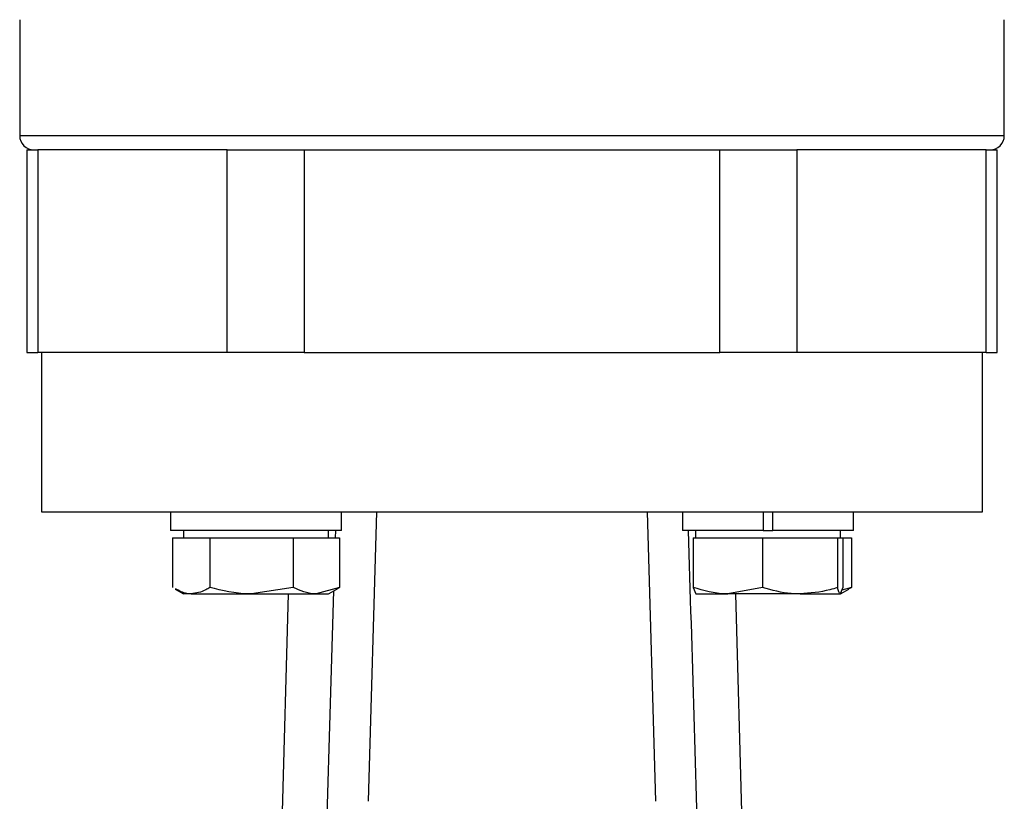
# Model space of a CAD drawing. Header units: millimetres. Extents: x 412 to 1169, y 39 to 918.
# Tile 23 of 32: x 670 to 738, y 471 to 525. Entities that reach past the tile are written whole.
import ezdxf

# ---------------------------------------------------------------- set-up
doc = ezdxf.new("R2010")
doc.units = ezdxf.units.MM

msp = doc.modelspace()

# ---------------------------------------------------------------- linework, layer by layer
at = {"color": 7, "linetype": 'Continuous', "lineweight": 25}
for p, q in [((669.636, 525.386), (669.636, 517.386)), ((737.636, 517.386), (737.636, 525.386)), ((670.136, 516.386), (670.136, 502.386)), ((670.136, 516.386), (670.888, 516.386)), ((670.888, 516.386), (670.888, 502.386)), ((683.969, 516.386), (670.888, 516.386)), ((683.969, 502.386), (683.969, 516.386)), ((683.969, 516.386), (689.287, 516.386)), ((689.287, 516.386), (689.287, 502.386)), ((689.287, 516.386), (717.986, 516.386)), ((717.986, 502.386), (717.986, 516.386)), ((717.986, 516.386), (723.303, 516.386)), ((723.303, 516.386), (723.303, 502.386)), ((736.385, 516.386), (723.303, 516.386)), ((736.385, 502.386), (736.385, 516.386)), ((736.385, 516.386), (737.136, 516.386)), ((737.136, 502.386), (737.136, 516.386)), ((670.136, 502.386), (670.888, 502.386)), ((683.969, 502.386), (670.888, 502.386)), ((671.136, 502.386), (671.136, 491.386)), ((689.287, 502.386), (683.969, 502.386)), ((689.287, 502.386), (717.986, 502.386)), ((723.303, 502.386), (717.986, 502.386)), ((736.385, 502.386), (723.303, 502.386)), ((736.136, 491.386), (736.136, 502.386)), ((736.385, 502.386), (737.136, 502.386)), ((671.136, 491.386), (703.636, 491.386)), ((680.059, 491.386), (680.059, 490.086)), ((680.068, 490.086), (680.068, 491.386)), ((691.859, 490.086), (691.859, 491.386)), ((693.716, 471.386), (694.31, 491.386)), ((703.636, 491.386), (736.136, 491.386)), ((712.963, 491.386), (713.557, 471.386)), ((715.414, 491.386), (715.414, 490.086)), ((720.989, 491.386), (720.989, 490.086)), ((721.639, 490.086), (721.639, 491.386)), ((727.214, 490.086), (727.214, 491.386)), ((680.068, 490.086), (680.059, 490.086)), ((691.859, 490.086), (680.068, 490.086)), ((680.959, 490.086), (680.959, 489.586)), ((690.959, 489.586), (690.959, 490.086)), ((691.454, 489.586), (691.47, 490.086)), ((720.989, 490.086), (715.414, 490.086)), ((716.314, 490.086), (716.314, 489.586)), ((720.989, 490.086), (721.639, 490.086)), ((727.214, 490.086), (721.639, 490.086)), ((726.314, 489.586), (726.314, 490.086)), ((680.197, 489.586), (680.197, 486.158)), ((680.197, 489.586), (681.477, 489.586)), ((681.477, 489.586), (682.758, 489.586)), ((682.758, 489.586), (682.758, 486.158)), ((682.758, 489.586), (685.638, 489.586)), ((685.638, 489.586), (688.519, 489.586)), ((688.519, 489.586), (688.519, 486.158)), ((688.519, 489.586), (690.12, 489.586)), ((690.12, 489.586), (691.72, 489.586)), ((691.72, 489.586), (691.72, 486.158)), ((716.139, 489.586), (716.139, 486.158)), ((716.139, 489.586), (718.542, 489.586)), ((718.542, 489.586), (720.944, 489.586)), ((720.944, 489.586), (720.944, 486.158)), ((720.944, 489.586), (723.531, 489.586)), ((723.531, 489.586), (726.119, 489.586)), ((726.119, 489.586), (726.119, 486.158)), ((726.119, 489.586), (726.304, 489.586)), ((726.304, 489.586), (726.489, 489.586)), ((726.489, 489.586), (727.076, 489.586)), ((726.489, 489.586), (726.489, 486.158)), ((727.076, 489.586), (727.076, 486.158)), ((680.38, 486.045), (680.959, 485.711)), ((681.477, 485.711), (680.959, 485.711)), ((681.477, 485.711), (685.638, 485.711)), ((688.519, 486.158), (685.638, 485.711)), ((685.638, 485.711), (690.12, 485.711)), ((688.174, 485.711), (686.086, 410.401)), ((691.72, 486.158), (690.12, 485.711)), ((690.12, 485.711), (690.959, 485.711)), ((690.959, 485.711), (691.537, 486.045)), ((691.519, 486.037), (691.72, 486.158)), ((716.139, 486.158), (716.324, 485.711)), ((716.324, 485.711), (718.542, 485.711)), ((720.944, 486.158), (718.542, 485.711)), ((723.531, 485.711), (718.542, 485.711)), ((721.187, 410.401), (719.099, 485.711)), ((723.531, 485.711), (726.304, 485.711)), ((726.489, 486.158), (726.304, 485.711)), ((726.314, 485.711), (726.893, 486.045)), ((727.076, 486.158), (726.412, 485.972)), ((726.875, 486.072), (727.076, 486.158))]:
    msp.add_line(p, q, dxfattribs=at)
at = {"color": 8, "linetype": 'Continuous', "lineweight": 25}
msp.add_line((669.636, 517.386), (737.636, 517.386), dxfattribs=at)
at = {"color": 7, "linetype": 'Continuous', "lineweight": 25, "flags": 128}
msp.add_lwpolyline([(688.847, 403.822), (689.708, 432.274), (690.607, 461.83), (691.343, 485.933)], dxfattribs=at)
at = {"color": 7, "linetype": 'Continuous', "lineweight": 25}
for centre, start, end in [((670.636, 517.386), 180, 270), ((736.636, 517.386), 270, 0)]:
    msp.add_arc(centre, 1, start, end, dxfattribs=at)
for points, knots in [([(715.803, 490.086), (716.064, 481.556), (716.599, 464.063), (717.473, 435.308), (718.085, 415.083), (718.426, 403.822)], [0, 0, 0, 0, 0.296648, 0.608364, 1, 1, 1, 1]), ([(681.477, 485.711), (681.377, 485.715), (681.012, 485.73), (680.655, 485.928), (680.397, 486.072)], [0, 0, 0, 0, 0.275067, 1, 1, 1, 1]), ([(682.758, 486.158), (682.67, 486.102), (682.253, 485.839), (681.819, 485.767), (681.477, 485.711)], [0, 0, 0, 0, 0.211001, 1, 1, 1, 1]), ([(685.638, 485.711), (685.57, 485.711), (684.597, 485.718), (683.644, 485.946), (682.758, 486.158)], [0, 0, 0, 0, 0.070201, 1, 1, 1, 1]), ([(690.12, 485.711), (690.082, 485.711), (689.541, 485.718), (689.012, 485.946), (688.519, 486.158)], [0, 0, 0, 0, 0.070201, 1, 1, 1, 1]), ([(718.542, 485.711), (718.485, 485.711), (717.674, 485.718), (716.879, 485.946), (716.139, 486.158)], [0, 0, 0, 0, 0.070201, 1, 1, 1, 1]), ([(723.531, 485.711), (723.328, 485.716), (722.453, 485.737), (721.6, 485.975), (720.944, 486.158)], [0, 0, 0, 0, 0.231849, 1, 1, 1, 1]), ([(726.119, 486.158), (725.941, 486.102), (725.099, 485.839), (724.223, 485.767), (723.531, 485.711)], [0, 0, 0, 0, 0.2110008, 1, 1, 1, 1]), ([(726.304, 485.711), (726.299, 485.711), (726.237, 485.718), (726.176, 485.946), (726.119, 486.158)], [0, 0, 0, 0, 0.070201, 1, 1, 1, 1])]:
    msp.add_open_spline(points, degree=3, knots=knots, dxfattribs=at)

doc.saveas('drawing.dxf')
